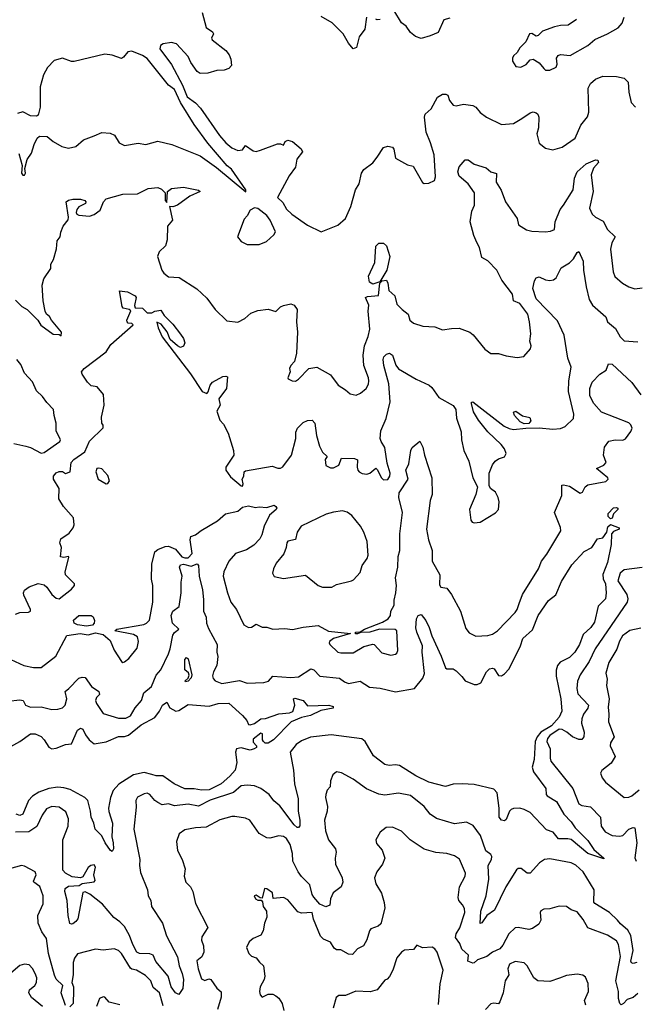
# Model space of a CAD drawing. Extents: x 1552294 to 1694791, y 811929 to 917222.
# Tile 208 of 256: x 1622573 to 1626639, y 866290 to 872788. Entities that reach past the tile are written whole.
import ezdxf

# ---------------------------------------------------------------- set-up
doc = ezdxf.new("R2010")
doc.units = 0

msp = doc.modelspace()

# ---------------------------------------------------------------- linework, layer by layer
at = {"layer": '0CON10XD'}
for points in [[(1623777.5, 872835), (1623805, 872736.2), (1623846.8, 872706.8), (1623854, 872695), (1623840, 872665), (1623844, 872655), (1623935.5, 872585.5), (1623957, 872557), (1623967, 872527), (1623972, 872485), (1623954.3, 872465.7), (1623924.5, 872455.5), (1623875, 872452.2), (1623815, 872434.4), (1623765, 872433.5), (1623744.4, 872445), (1623704.3, 872505), (1623685.7, 872545), (1623608.7, 872628.7), (1623575, 872637.7), (1623521.7, 872628.3), (1623502.5, 872617.5), (1623499.8, 872595), (1623575, 872493.1), (1623649, 872355), (1623678.7, 872278.7), (1623735, 872239.5), (1623766.7, 872205), (1623892.9, 872022.9), (1623935, 871974.2), (1623975, 871941.2), (1624015, 871923.8), (1624045, 871930), (1624065, 871956.7), (1624115, 871922.2), (1624135, 871918.8), (1624164.1, 871925.9), (1624275, 871968), (1624295, 871968.8), (1624315, 871960), (1624327.5, 871985), (1624345, 871992), (1624375, 871984.2), (1624432.5, 871935), (1624440, 871915), (1624403.3, 871866.7), (1624395.7, 871815), (1624352.4, 871757.6), (1624276.2, 871615), (1624310.7, 871580.7), (1624335, 871537.1), (1624370, 871505), (1624475, 871432.5), (1624565, 871388.8), (1624675, 871431.2), (1624726, 871475), (1624761.1, 871555), (1624791.9, 871665), (1624814.4, 871705), (1624830, 871775), (1624845, 871798.8), (1624906.2, 871843.8), (1624935, 871880), (1624976.4, 871943.6), (1625005, 871953.3), (1625035, 871946.7), (1625043.8, 871933.8), (1625055, 871873.8), (1625135, 871830), (1625171.7, 871821.7), (1625233.6, 871713.6), (1625245, 871707.5), (1625275, 871710), (1625312.5, 871727.5), (1625318.3, 871751.7), (1625310, 871895), (1625286.9, 871975), (1625257.8, 872045), (1625245.6, 872145), (1625251.4, 872165), (1625290.9, 872199.1), (1625333.2, 872276.8), (1625365, 872295.7), (1625387.3, 872297.3), (1625400.8, 872290.8), (1625410.9, 872255), (1625435, 872224.7), (1625455, 872219.8), (1625505, 872229.6), (1625565, 872220.7), (1625585, 872209.6), (1625615, 872175.5), (1625656.7, 872145), (1625755, 872096.7), (1625835, 872102.5), (1625890, 872135), (1625945, 872174.2), (1625965, 872179.2), (1625985, 872173.8), (1625996, 872165), (1626002, 872145), (1625998.9, 872075), (1625989.4, 872035), (1626005, 871972.5), (1626045, 871940), (1626095, 871928.8), (1626155, 871945.8), (1626242, 872005), (1626278.8, 872091.2), (1626324.2, 872145.8), (1626332.7, 872177.3), (1626328.6, 872335), (1626343.6, 872366.4), (1626376.2, 872395), (1626425, 872414.2), (1626515, 872412), (1626565, 872402), (1626592, 872375), (1626595, 872310), (1626612.1, 872242.1), (1626639.7, 872209.7)], [(1624864, 872805), (1624852, 872725), (1624814.4, 872675.6), (1624796.7, 872605), (1624775, 872596.7), (1624745, 872634), (1624710, 872695), (1624637.1, 872767.1), (1624565, 872810)], [(1625415, 872798.8), (1625375, 872786), (1625337.6, 872702.4), (1625285, 872682.2), (1625225, 872664.3), (1625186.8, 872676.8), (1625154.5, 872704.5), (1625125.8, 872745), (1625095, 872768), (1625045, 872850)], [(1626075, 872454.1), (1626116.5, 872475), (1626121.8, 872495), (1626119.2, 872535), (1626129.2, 872550.8), (1626145, 872558), (1626207.9, 872552.1), (1626325, 872618.6), (1626371.7, 872658.3), (1626455, 872694.4), (1626525.5, 872734.5), (1626551.2, 872765), (1626566, 872805)], [(1624955, 872790), (1624935, 872787.5), (1624925, 872792.5)], [(1626251.3, 872788.7), (1626195, 872750.8), (1626145, 872750), (1626105, 872740.6), (1626025, 872711.2), (1625997.3, 872682.7), (1625985, 872678.8), (1625955, 872697.5), (1625940, 872695), (1625915, 872642.5), (1625877, 872603), (1625859.2, 872570.8), (1625835, 872550), (1625827.5, 872535), (1625827.5, 872515), (1625849.3, 872479.3), (1625883.9, 872473.9), (1625918.8, 872491.2), (1625945, 872522.5), (1625965, 872527.5), (1626005, 872503.8), (1626035.7, 872465), (1626046.7, 872455), (1626075, 872454.1)], [(1622567.1, 871905), (1622589.2, 871825), (1622586.2, 871775), (1622595, 871761.2), (1622605, 871762), (1622610.8, 871775), (1622607.5, 871805), (1622623.8, 871866.2), (1622652.4, 871907.6), (1622668.6, 871965), (1622689.2, 872005), (1622705, 872019.4), (1622755, 872018), (1622794.5, 871984.5), (1622851.7, 871951.7), (1622895, 871940.6), (1622945, 871950), (1622995, 871995.7), (1623065, 872020.6), (1623115, 872043.3), (1623170, 872040), (1623200, 872025), (1623231.2, 871975), (1623265, 871956.9), (1623355, 871972.2), (1623405.8, 871964.2), (1623485.5, 871985.5), (1623577.5, 871965), (1623765, 871889.7), (1623872.1, 871812.1), (1624067.5, 871652.5), (1624066.7, 871665), (1623971.2, 871801.2), (1623944.5, 871824.5), (1623815, 871972.5), (1623725.3, 872095.3), (1623635, 872241.1), (1623596.8, 872326.8), (1623555.7, 872355), (1623415, 872531.2), (1623385, 872551.5), (1623315, 872580.8), (1623286.7, 872575), (1623259.7, 872540.3), (1623245, 872532.9), (1623185, 872554.4), (1623135, 872559.6), (1622932.4, 872512.4), (1622915, 872512.8), (1622855, 872533.3), (1622801.7, 872518.3), (1622757.8, 872472.2), (1622731.4, 872425), (1622708.9, 872345), (1622709.7, 872210.3), (1622695, 872157.5), (1622685, 872151.2), (1622645.8, 872154.2), (1622595, 872180.8), (1622558.3, 872168.3)], [(1622895, 871597.1), (1622925, 871604.4), (1622975, 871603.8), (1623002.5, 871595), (1623010, 871585), (1623007.5, 871575), (1622965, 871553.8), (1622950, 871535), (1622946, 871515), (1622951.2, 871505), (1622965, 871498.6), (1623035, 871491.9), (1623065, 871501.4), (1623105, 871530), (1623126.7, 871585), (1623144.1, 871605.9), (1623255, 871636), (1623352.1, 871637.9), (1623420.8, 871675), (1623485, 871681.6), (1623509.9, 871669.9), (1623533.3, 871645), (1623534.3, 871595), (1623545, 871582.5), (1623550, 871655), (1623575, 871674), (1623655, 871682), (1623753.6, 871663.6), (1623766.1, 871653.9), (1623697.5, 871622.5), (1623615, 871563.6), (1623585, 871551.9), (1623562.5, 871555), (1623582, 871465), (1623550, 871425), (1623546.5, 871335), (1623536, 871295), (1623495, 871256.2), (1623484.4, 871225), (1623513.1, 871135), (1623525.5, 871115.5), (1623555, 871091.4), (1623626.1, 871086.1), (1623742.4, 871012.4), (1623809.1, 870949.1), (1623865, 870876.2), (1623940.7, 870800.7), (1624015, 870792.5), (1624059.4, 870815), (1624098.9, 870851.1), (1624145, 870869.1), (1624215, 870877.6), (1624265, 870862.9), (1624295, 870892.7), (1624315, 870902.5), (1624365, 870913.1), (1624386.2, 870905), (1624406.2, 870875), (1624400.4, 870795), (1624406.9, 870725), (1624402.1, 870587.9), (1624388.3, 870531.7), (1624365, 870505.7), (1624356.2, 870486.2), (1624360, 870465), (1624343.3, 870425), (1624347, 870417), (1624373.6, 870403.6), (1624395, 870403.3), (1624415, 870416.7), (1624483.3, 870485), (1624535, 870495.8), (1624626.2, 870445), (1624676.2, 870375), (1624725, 870346.2), (1624755, 870318.8), (1624795, 870310), (1624825, 870322.5), (1624862, 870355), (1624877.5, 870382.5), (1624880, 870405), (1624877.8, 870425), (1624845.6, 870505), (1624842, 870575), (1624850.3, 870635), (1624875, 870698), (1624884.7, 870745), (1624875.4, 870865), (1624878.5, 870905), (1624857.5, 870955), (1624869.3, 870960.7), (1624943.3, 870966.7), (1624951.2, 871048.8), (1624966.2, 871063.8), (1624995, 871070), (1625005, 871050), (1625010.7, 871000.7), (1625050, 870965), (1625065, 870911.2), (1625100, 870875), (1625139.2, 870845), (1625150.5, 870805), (1625175, 870784.5), (1625235.6, 870765.6), (1625315, 870761.2), (1625365, 870741.2), (1625425, 870750.8), (1625475, 870751.4), (1625546.7, 870725), (1625569.1, 870709.1), (1625645, 870613.8), (1625685, 870584), (1625735, 870585.7), (1625785, 870568.6), (1625858.3, 870558.3), (1625903.3, 870565), (1625946.2, 870615), (1625950, 870635), (1625943, 870667), (1625947.8, 870715), (1625940.6, 870795), (1625930, 870845), (1625875.6, 870915), (1625833.5, 870933.5), (1625826.8, 870976.8), (1625758.3, 871068.3), (1625724.5, 871135), (1625665, 871196.5), (1625625, 871218.8), (1625609.5, 871285), (1625592.5, 871317.5), (1625573.3, 871363.3), (1625547.9, 871455), (1625558.8, 871525), (1625577.5, 871565), (1625575.9, 871645), (1625535.3, 871705.3), (1625475, 871754.4), (1625466.6, 871783.4), (1625475, 871815.8), (1625515, 871863.8), (1625535, 871862), (1625574.6, 871834.6), (1625655, 871809.2), (1625685, 871784.4), (1625722.7, 871772.7), (1625720.6, 871715), (1625754, 871664), (1625781.1, 871585), (1625858.1, 871475), (1625866.9, 871435), (1625920.5, 871400.5), (1625955, 871391.3), (1626045, 871387.1), (1626078.2, 871391.8), (1626105, 871404.3), (1626108.6, 871455), (1626143.1, 871535), (1626163.8, 871565), (1626228.7, 871665), (1626238.2, 871741.8), (1626255, 871784.4), (1626315, 871836.5), (1626375, 871862.5), (1626391.2, 871861.2), (1626396, 871845), (1626362.5, 871807.5), (1626348.1, 871765), (1626360.4, 871655), (1626336.9, 871545), (1626355, 871504.3), (1626376, 871485), (1626427.5, 871457.5), (1626455, 871404), (1626506, 871355), (1626484.3, 871315), (1626474.2, 871274.2), (1626492.5, 871125), (1626502.9, 871092.9), (1626555, 871050), (1626595, 871026), (1626635, 871012), (1626685, 871019.2)], [(1622545, 870937.5), (1622586.7, 870895), (1622623.3, 870875), (1622693.3, 870805), (1622712.5, 870772.5), (1622795, 870713.3), (1622835, 870710), (1622848.3, 870701.7), (1622850, 870725), (1622782.5, 870805), (1622769.3, 870829.3), (1622750, 870845), (1622742, 870865), (1622728.3, 870931.7), (1622721.9, 871035), (1622732.1, 871077.9), (1622778, 871145), (1622778.6, 871175), (1622795.7, 871205), (1622816.9, 871275), (1622821.3, 871328.7), (1622840, 871355), (1622844.3, 871385.7), (1622861.2, 871425), (1622893.9, 871466.1), (1622895.8, 871485), (1622880, 871585), (1622895, 871597.1)], [(1624075, 871303.8), (1624155, 871304.4), (1624203.8, 871325), (1624252.7, 871367.3), (1624261.7, 871388.3), (1624228.2, 871465), (1624205.8, 871495.8), (1624145, 871541.2), (1624125, 871546.7), (1624095, 871530), (1624075, 871492.5), (1624055, 871472.5), (1624012.5, 871355), (1624035, 871323.3), (1624075, 871303.8)], [(1624905, 871043.3), (1624883.3, 871055), (1624876.9, 871095), (1624918.5, 871185), (1624926, 871294), (1624945, 871313.3), (1624975, 871314), (1624996.2, 871296.2), (1625017.5, 871225), (1624998.9, 871135), (1624951.7, 871058.3), (1624905, 871043.3)], [(1622545, 868863.8), (1622574.2, 868875.8), (1622632.1, 868877.9), (1622645.5, 868884.5), (1622644.4, 868895), (1622600.7, 868990.7), (1622597.9, 869005), (1622605, 869023.6), (1622635, 869046.2), (1622695, 869066.4), (1622735, 869058.9), (1622752, 869042), (1622785, 868994.4), (1622815, 868970.5), (1622835, 868965.5), (1622915, 869029.6), (1622936.1, 869055), (1622935, 869065.7), (1622875.7, 869125), (1622873.3, 869145), (1622898, 869238), (1622895, 869246.2), (1622865, 869238.8), (1622843.6, 869243.6), (1622850, 869305), (1622837.5, 869335), (1622845, 869362.5), (1622900, 869400), (1622927.5, 869435), (1622934, 869455), (1622929.7, 869499.7), (1622863.3, 869575), (1622832, 869625), (1622833.1, 869695), (1622795.8, 869755), (1622795.8, 869775), (1622815, 869797.8), (1622835, 869806.5), (1622857.1, 869807.1), (1622875, 869792.5), (1622905.9, 869804.1), (1622912.5, 869865), (1622930, 869885), (1623003, 869937), (1623033.7, 870006.3), (1623125.5, 870095), (1623125, 870112.5), (1623115.8, 870125.8), (1623114.3, 870165.7), (1623131.9, 870245), (1623127.8, 870315), (1623085.8, 870365.8), (1623045, 870372.4), (1623020.2, 870395), (1622985, 870448), (1622981.7, 870465), (1622998.6, 870485), (1623145, 870596), (1623174.6, 870645.4), (1623322.5, 870775), (1623315, 870782.5), (1623290, 870785), (1623282.5, 870795), (1623280, 870805), (1623306.4, 870866.4), (1623295.9, 870875.9), (1623257.5, 870885), (1623250, 870895), (1623231.7, 870998.3), (1623285, 870992.5), (1623335.9, 870965.9), (1623343.3, 870955), (1623331.7, 870901.7), (1623336.4, 870886.4), (1623385, 870883.3), (1623415, 870852.5), (1623445, 870853.8), (1623465.9, 870864.1), (1623505, 870870), (1623528.5, 870835), (1623585, 870778.1), (1623635, 870712), (1623655.8, 870685), (1623664.5, 870655.5), (1623655, 870634.4), (1623635, 870625.5), (1623614.8, 870634.8), (1623566.5, 870676.5), (1623547.6, 870727.6), (1623508.2, 870778.2), (1623478.3, 870791.7), (1623486.9, 870755), (1623515, 870695.3), (1623700.3, 870450.3), (1623778, 870335), (1623808.5, 870321.5), (1623818.4, 870331.6), (1623830.9, 870375), (1623846.7, 870395), (1623915, 870434.2), (1623935.8, 870435.8), (1623945, 870430), (1623939.5, 870355), (1623888, 870285), (1623897.5, 870245), (1623875.7, 870204.3), (1623895, 870145.7), (1623918.8, 870118.8), (1623949.7, 870059.7), (1623986.1, 869945), (1623986.6, 869913.4), (1623934.7, 869835), (1623934.7, 869815), (1623965, 869771.5), (1624035, 869712.5), (1624045, 869710), (1624050, 869725), (1624043.3, 869755), (1624053.3, 869775), (1624056.7, 869805), (1624065, 869810), (1624241.7, 869841.7), (1624277.5, 869827.5), (1624295, 869828.1), (1624312.2, 869837.8), (1624368.9, 869915), (1624396.4, 870025), (1624397.8, 870065), (1624408, 870092), (1624445, 870129.4), (1624475, 870142), (1624505, 870144.2), (1624521.9, 870125), (1624533.4, 870043.4), (1624554, 869974), (1624573.5, 869933.5), (1624603.8, 869905), (1624590.8, 869885), (1624596.2, 869845), (1624625, 869830), (1624645, 869831.4), (1624681.5, 869848.5), (1624697.5, 869895), (1624785, 869892.5), (1624803.8, 869883.8), (1624802, 869835), (1624807.5, 869815), (1624815, 869804), (1624835, 869794), (1624865, 869789.2), (1624885, 869794.2), (1624925, 869827.5), (1624935, 869820), (1624962.1, 869765), (1624975, 869751.3), (1625005, 869754.3), (1625017.7, 869775), (1625019.4, 869795), (1625000.4, 869860.4), (1624985, 869964.2), (1624959.5, 870005), (1624954.5, 870025), (1624958.9, 870075), (1624994.5, 870155), (1625019.6, 870265), (1625011.7, 870385), (1624977.7, 870505), (1624973.5, 870545), (1624977.4, 870562.6), (1624995, 870581.2), (1625015, 870586.2), (1625035, 870573.8), (1625057.1, 870507.1), (1625075, 870484.3), (1625191.2, 870415), (1625278, 870375), (1625295, 870360), (1625341.2, 870295), (1625435, 870241.2), (1625454.4, 870214.4), (1625457.6, 870157.6), (1625489.1, 870069.1), (1625491.4, 870015), (1625506, 869945), (1625540, 869875), (1625566.2, 869765), (1625596.7, 869705), (1625586.2, 869655), (1625544, 869555), (1625552.5, 869485), (1625561.2, 869471.2), (1625575, 869466.7), (1625615, 869471.1), (1625715, 869533.5), (1625735.5, 869555), (1625740.8, 869605), (1625733.8, 869635), (1625715, 869670), (1625682.5, 869695), (1625673.6, 869713.6), (1625674, 869795), (1625695, 869850), (1625713.3, 869875), (1625735, 869890), (1625775, 869903.8), (1625785.6, 869925), (1625774.5, 869955), (1625753.6, 869985), (1625665, 870067.3), (1625603.3, 870145), (1625570.7, 870199.3), (1625556.2, 870255), (1625557, 870263), (1625565, 870265.7), (1625773.3, 870105), (1625805, 870089.5), (1625835, 870083.3), (1625915, 870092.9), (1626005, 870094.1), (1626095, 870085.5), (1626145, 870090), (1626175.8, 870104.2), (1626231.4, 870155), (1626233.1, 870185), (1626197.3, 870335), (1626198.9, 870405), (1626214.4, 870495), (1626193.8, 870553.8), (1626168.9, 870705), (1626125, 870799.5), (1625985, 870945.6), (1625962, 871015), (1625972.6, 871065), (1625984.8, 871085.2), (1626005, 871090.4), (1626045, 871072.2), (1626075, 871067.8), (1626098.3, 871071.7), (1626115.7, 871085), (1626148.8, 871151.2), (1626205, 871182.9), (1626230, 871210), (1626255, 871252.5), (1626265, 871257.5), (1626295, 871193.3), (1626296.9, 871135), (1626313.3, 871025), (1626335, 870940.8), (1626355.7, 870905), (1626445, 870826), (1626455, 870793.3), (1626509.1, 870749.1), (1626539.4, 870695), (1626565, 870668), (1626655, 870662.5)], [(1622715, 869927.8), (1622735, 869932.5), (1622838.6, 870005), (1622843.3, 870015), (1622814.2, 870075), (1622813.8, 870125), (1622800, 870175), (1622796.5, 870215), (1622751.9, 870261.9), (1622725, 870300.8), (1622685, 870338.8), (1622658, 870398), (1622604.4, 870455), (1622582, 870512), (1622555.4, 870545.4)], [(1622515, 868565.8), (1622600, 868525), (1622665, 868513.8), (1622715, 868513.8), (1622812.4, 868587.6), (1622885, 868724.6), (1622972.8, 868737.2), (1623025, 868729.4), (1623075, 868740.6), (1623125, 868730), (1623170.6, 868690.6), (1623196.5, 868626.5), (1623245, 868553.3), (1623255, 868546.7), (1623265, 868550), (1623295, 868571.2), (1623349.3, 868640.7), (1623358.5, 868685), (1623352.1, 868715), (1623325, 868730.9), (1623202.5, 868755), (1623214.7, 868765.3), (1623392.6, 868797.4), (1623410.6, 868805), (1623430.6, 868825), (1623452.9, 868945), (1623453.4, 869055), (1623444.5, 869095), (1623446.2, 869195), (1623466.1, 869275), (1623485, 869290.5), (1623535, 869312.2), (1623555, 869313.5), (1623602.8, 869292.8), (1623645, 869244.1), (1623665, 869236.2), (1623685, 869237.3), (1623711.8, 869265), (1623699.2, 869355), (1623703.6, 869376.4), (1623735, 869387.5), (1623772.5, 869417.5), (1623880.2, 869479.8), (1623932.6, 869527.4), (1624015, 869544.8), (1624045, 869570), (1624085, 869580.2), (1624131.5, 869568.5), (1624155, 869573.1), (1624205, 869568.5), (1624255, 869583.8), (1624265.7, 869575.7), (1624271.2, 869565), (1624267.5, 869555), (1624222.7, 869517.3), (1624187.9, 869445), (1624172.5, 869387.5), (1624158.2, 869361.8), (1624119.9, 869320.1), (1624070.5, 869289.5), (1623998, 869265), (1623954.7, 869215.3), (1623920.6, 869145), (1623916.9, 869115), (1623946.4, 869005), (1623967.8, 868945), (1624004.4, 868895), (1624054.4, 868795), (1624085, 868776.5), (1624105, 868778.2), (1624135, 868798), (1624175, 868778.1), (1624205, 868778.1), (1624245.3, 868765.3), (1624325, 868769.1), (1624375, 868763.1), (1624445, 868778.9), (1624545, 868789.5), (1624613.4, 868753.4), (1624757, 868737), (1624645, 868704), (1624620, 868685), (1624616.7, 868675), (1624622.5, 868665), (1624674.2, 868615), (1624695, 868609.1), (1624775, 868609.4), (1624845, 868651.2), (1624905, 868667.5), (1624915, 868663.8), (1624965, 868610), (1625025, 868593.3), (1625055, 868600), (1625065, 868607.5), (1625070, 868625), (1625063.3, 868755), (1625053.6, 868763.6), (1624950, 868765), (1624885, 868745.7), (1624826.2, 868743.8), (1624805, 868734), (1624790, 868735), (1624790, 868745), (1624821.7, 868748.3), (1624850, 868765), (1624968.3, 868811.7), (1625006.5, 868833.5), (1625023.2, 868855), (1625023.5, 868885), (1625046.7, 868923.3), (1625046.4, 868956.4), (1625056.7, 869005), (1625062.1, 869055), (1625056, 869105), (1625070.9, 869175), (1625072.7, 869245), (1625083.8, 869285), (1625084, 869395), (1625102.2, 869535), (1625076.2, 869635), (1625080, 869665), (1625138.8, 869755), (1625124.2, 869815), (1625142.7, 869857.3), (1625155.6, 869945), (1625164.2, 869965), (1625215, 870007.5), (1625235, 869967.5), (1625246.4, 869915), (1625294.6, 869765), (1625297.1, 869655), (1625284.6, 869615), (1625258.8, 869425), (1625272.1, 869355), (1625298.1, 869285), (1625297.5, 869215), (1625348.6, 869125), (1625345, 869057.5), (1625355, 869043.3), (1625395, 869035.8), (1625425.8, 868995), (1625484.4, 868884.4), (1625519.1, 868769.1), (1625542.3, 868742.3), (1625585, 868719.1), (1625665, 868723.3), (1625695, 868733.1), (1625729.2, 868755), (1625844.7, 868875.3), (1625858.9, 868895), (1625871.2, 868935), (1625894.5, 868995), (1625998.6, 869165), (1626019.4, 869215), (1626055, 869261.4), (1626146.9, 869415), (1626145, 869437.5), (1626104.2, 869535), (1626152.6, 869647.4), (1626152.9, 869715), (1626165, 869718.9), (1626205, 869709.1), (1626275.7, 869664.3), (1626289.7, 869670.3), (1626308.6, 869705), (1626325, 869718.6), (1626445, 869740), (1626460, 869755), (1626456.7, 869765), (1626382.5, 869825), (1626431.6, 869848.4), (1626446.7, 869865), (1626427.8, 869915), (1626435, 869966.7), (1626465, 870005.8), (1626505, 870015.3), (1626556.9, 870013.1), (1626575, 870021.4), (1626610.3, 870069.7), (1626617.3, 870092.7), (1626608.2, 870115), (1626595, 870126.9), (1626415, 870198.5), (1626364.5, 870255), (1626338.6, 870305), (1626338.6, 870355), (1626354.5, 870395.5), (1626405, 870448.8), (1626445.7, 870474.3), (1626462.6, 870517.4), (1626485, 870515.5), (1626615, 870393.3), (1626675, 870312.2)], [(1625905, 870121.2), (1625877.5, 870135), (1625840, 870175), (1625835, 870197.5), (1625850, 870205), (1625893, 870173), (1625943, 870163), (1625949.3, 870140.7), (1625935, 870123.3), (1625905, 870121.2)], [(1622535, 869991.6), (1622615, 869972.6), (1622645, 869964.2), (1622715, 869927.8)], [(1623145, 869724), (1623155, 869726.2), (1623165.4, 869744.6), (1623155, 869780), (1623115, 869823.6), (1623095, 869828.9), (1623083.3, 869825), (1623076, 869805), (1623091.2, 869755), (1623145, 869724)], [(1626475, 869494.4), (1626458.5, 869508.5), (1626460.6, 869529.4), (1626494.3, 869565.7), (1626515, 869569.3), (1626523.1, 869565), (1626524.4, 869555), (1626494.1, 869525.9), (1626485, 869499.2), (1626475, 869494.4)], [(1624572.3, 869042.3), (1624635, 869044), (1624665, 869061.2), (1624765, 869084.2), (1624777.8, 869092.2), (1624821.2, 869138.8), (1624834.2, 869185), (1624868.2, 869231.8), (1624874.2, 869255), (1624867.1, 869345), (1624847.1, 869405), (1624825, 869446.2), (1624766, 869516), (1624735, 869537.8), (1624705, 869545.6), (1624645, 869538.9), (1624596.7, 869525), (1624431.4, 869445), (1624406, 869405), (1624395, 869358), (1624345, 869345.7), (1624336.7, 869335), (1624333.8, 869305), (1624316.8, 869263.2), (1624267.7, 869202.3), (1624248.8, 869165), (1624242, 869135), (1624255, 869113.3), (1624315, 869101.2), (1624461.7, 869121.7), (1624545, 869053.3), (1624572.3, 869042.3)], [(1623645.5, 869115.5), (1623627.8, 869175), (1623635, 869191.1), (1623655, 869194.5), (1623705, 869180.6), (1623745, 869196.8), (1623753.4, 869185), (1623758.5, 869115), (1623781.6, 869025), (1623788, 868962), (1623786.2, 868885), (1623804.1, 868844.1), (1623808.1, 868805), (1623819.7, 868769.7), (1623877.5, 868665), (1623874.4, 868615), (1623882.1, 868585), (1623876.2, 868525), (1623853.8, 868485), (1623846.8, 868456.8), (1623850.5, 868440.5), (1623864, 868425), (1623907.3, 868407.3), (1624025, 868427.3), (1624075, 868408.5), (1624185.7, 868414.3), (1624216.6, 868423.4), (1624245, 868455.8), (1624365, 868445.9), (1624415, 868451.8), (1624495.9, 868504.1), (1624515, 868497.1), (1624555.3, 868455.3), (1624685, 868442.9), (1624717.9, 868417.9), (1624745, 868407.1), (1624822.1, 868422.1), (1624883.8, 868383.8), (1624955, 868376.9), (1625055, 868352.8), (1625181.2, 868375), (1625235, 868441.9), (1625246.2, 868473.8), (1625230.9, 868615), (1625233.1, 868655), (1625195.4, 868745), (1625190, 868775), (1625193, 868835), (1625205, 868855.8), (1625225, 868863.1), (1625255, 868823.8), (1625277.4, 868777.4), (1625295, 868722.5), (1625357.3, 868587.3), (1625385, 868510), (1625395, 868503.5), (1625435, 868503.3), (1625455, 868490), (1625494.3, 868454.3), (1625515.2, 868425.2), (1625575, 868399.6), (1625595, 868400), (1625617.6, 868412.4), (1625655.9, 868484.1), (1625676.1, 868503.9), (1625695, 868508.8), (1625707.5, 868505), (1625735, 868459.4), (1625755, 868458.1), (1625775, 868471.4), (1625805, 868504.4), (1625881.2, 868655), (1625895.4, 868705), (1625959.4, 868760.6), (1625996.9, 868855), (1626066, 868955), (1626115, 868993.3), (1626150.6, 869079.4), (1626220.2, 869189.8), (1626301.7, 869278.3), (1626351.2, 869305), (1626388.3, 869361.7), (1626425, 869368), (1626450.4, 869405), (1626458.3, 869441.7), (1626475, 869456.9), (1626533.1, 869435), (1626531.9, 869425), (1626495, 869410.3), (1626480.8, 869395), (1626478.4, 869325), (1626454.2, 869205), (1626423.6, 869126.4), (1626426.9, 869096.9), (1626442.7, 869065), (1626446.9, 869005), (1626442.7, 868965), (1626392.5, 868917.5), (1626368.7, 868811.3), (1626345, 868776.4), (1626295, 868730.5), (1626270.8, 868665), (1626240.5, 868615), (1626205, 868578.4), (1626142.4, 868547.6), (1626125.4, 868525), (1626117.2, 868495), (1626117.2, 868455), (1626146.7, 868305), (1626152.7, 868225), (1626136.7, 868185), (1626085, 868126.8), (1626015.4, 868085.4), (1625990.4, 868055), (1625977.2, 868025), (1625971.2, 867905), (1625958.2, 867855), (1625966.7, 867825), (1626048.8, 867715), (1626051.2, 867675), (1626057.8, 867665), (1626118.1, 867628.1), (1626165.9, 867545.9), (1626215.7, 867495), (1626241.5, 867455), (1626325, 867370.5), (1626365, 867312.5), (1626431.2, 867255), (1626430, 867250), (1626325, 867284.7), (1626215, 867376.7), (1626192.6, 867382.6), (1626132.5, 867382.5), (1626095.3, 867425.3), (1626052, 867442), (1625944.4, 867555), (1625905, 867576.7), (1625875.5, 867584.5), (1625835, 867582.9), (1625819.4, 867575), (1625807.8, 867565), (1625785, 867510), (1625775, 867501.2), (1625755, 867506.2), (1625740.6, 867525), (1625740, 867585), (1625726.2, 867685), (1625705, 867709.5), (1625575, 867740), (1625495, 867745.4), (1625435, 867743.6), (1625385, 867727.3), (1625275, 867757.1), (1625188.7, 867798.7), (1625081.2, 867865), (1625055, 867871.1), (1625014.4, 867865.6), (1624985, 867873.3), (1624909.9, 867929.9), (1624855.3, 868025.3), (1624832.4, 868042.4), (1624631.4, 868068.6), (1624493, 868053), (1624435, 868028.2), (1624398.1, 868005), (1624359.5, 867955), (1624382.5, 867835), (1624389.2, 867745), (1624411.6, 867645), (1624412.7, 867565), (1624424.4, 867505), (1624422.7, 867467.3), (1624415, 867456.2), (1624405, 867457.5), (1624385, 867474.4), (1624290.3, 867600.3), (1624252.3, 867632.3), (1624221.5, 867675), (1624165, 867713.6), (1624125, 867730.9), (1624075, 867735.5), (1624035, 867731.5), (1623985, 867688.9), (1623831.7, 867638.3), (1623755, 867598.2), (1623685, 867611.6), (1623595, 867600), (1623555, 867614), (1623515, 867607.5), (1623485, 867621.4), (1623465, 867634.3), (1623431.9, 867675), (1623415, 867682.5), (1623395, 867680), (1623352.4, 867657.6), (1623339.4, 867635), (1623342.1, 867592.1), (1623327.3, 867445), (1623367.5, 867245), (1623364.7, 867205), (1623370.1, 867160.1), (1623417.1, 867045), (1623422.2, 867005), (1623438.6, 866975), (1623443.1, 866935), (1623516.9, 866825), (1623542.1, 866742.1), (1623615, 866604), (1623627.3, 866545), (1623645.7, 866494.3), (1623655.2, 866454.8), (1623651.1, 866395), (1623625, 866355.5), (1623602.9, 866365), (1623574.6, 866405), (1623553.5, 866475), (1623472.6, 866572.6), (1623455.1, 866615.1), (1623433.3, 866623.3), (1623365, 866625.3), (1623347.4, 866635), (1623320.7, 866685), (1623298.5, 866745), (1623265, 866803.3), (1623235, 866834), (1623195, 866862), (1623120.8, 866950.8), (1623036.2, 867016.2), (1623005, 867032.5), (1622991.1, 867028.9), (1622957.9, 866855), (1622945, 866835.8), (1622925, 866822), (1622915, 866818), (1622905, 866823.3), (1622892.9, 866875), (1622886, 866975), (1622871, 867035), (1622874.8, 867055), (1622895, 867070.7), (1622965.9, 867074.1), (1622985, 867087.5), (1623065, 867097.5), (1623072.5, 867107.5), (1623062.5, 867145), (1623073.8, 867195), (1623065, 867210), (1623042.5, 867205), (1623025, 867192.5), (1622989.7, 867130.3), (1622975, 867123.8), (1622920.7, 867130.7), (1622876.4, 867155), (1622858.5, 867175), (1622859.1, 867375), (1622894.1, 867465), (1622896.5, 867513.5), (1622879.2, 867559.2), (1622835, 867591.3), (1622785, 867595.3), (1622750.6, 867579.4), (1622721.5, 867538.5), (1622685.9, 867464.1), (1622632.8, 867427.2), (1622545, 867425.9)], [(1626685, 869173.8), (1626565, 869158), (1626538.8, 869135), (1626524, 869085), (1626582.9, 868995), (1626590, 868965), (1626586.1, 868943.9), (1626374.6, 868635), (1626335, 868552.9), (1626275.5, 868465), (1626256.9, 868423.1), (1626252.7, 868375), (1626259.7, 868339.7), (1626330.5, 868265), (1626325.5, 868245), (1626296, 868205), (1626285.9, 868174.1), (1626283.9, 868145), (1626300, 868085), (1626298.2, 868055), (1626285, 868036.7), (1626265, 868038), (1626224.5, 868054.5), (1626185.9, 868085), (1626155, 868104.1), (1626135, 868105.3), (1626075, 868062.9), (1626059.2, 868045), (1626054.2, 868025), (1626075.8, 867975), (1626076, 867915), (1626082, 867895), (1626225.4, 867715), (1626265, 867613.5), (1626285, 867601.1), (1626342.4, 867592.4), (1626410, 867525), (1626414.1, 867465), (1626438.8, 867428.8), (1626485, 867403.9), (1626535, 867398.6), (1626557.1, 867405), (1626596.9, 867445), (1626625, 867457.8), (1626635.5, 867455.5), (1626649.2, 867355), (1626636.3, 867256.3), (1626644.2, 867234.2)], [(1622417.3, 868282.7), (1622575, 868300), (1622596, 868295), (1622612, 868265), (1622645, 868251.2), (1622715, 868252.7), (1622785, 868234.5), (1622825, 868237.1), (1622855, 868246.2), (1622873.2, 868265), (1622884.5, 868305), (1622874.2, 868355), (1622897.1, 868375), (1622965, 868442), (1622985, 868448.8), (1623005, 868446.7), (1623048.1, 868388.1), (1623097.1, 868355), (1623100.8, 868335), (1623081.4, 868315), (1623074.3, 868295), (1623080.8, 868275), (1623125, 868210), (1623225, 868178.2), (1623275, 868178.8), (1623305, 868194.5), (1623335, 868246.5), (1623377.5, 868295), (1623393.1, 868345), (1623443, 868387), (1623475, 868462.5), (1623505, 868498), (1623555, 868602.5), (1623566.8, 868635), (1623584, 868726), (1623596.3, 868743.7), (1623624.2, 868765), (1623582.8, 868805), (1623574.8, 868855.2), (1623583.9, 868885), (1623625.7, 868915.7), (1623640.3, 869005), (1623639.2, 869075), (1623645.5, 869115.5)], [(1623015, 868785.5), (1622955, 868793.6), (1622933.8, 868805), (1622928, 868825), (1622965, 868855.8), (1623045, 868856), (1623057.6, 868847.6), (1623067, 868823), (1623065.8, 868805), (1623055, 868792.9), (1623015, 868785.5)], [(1626675, 868772.4), (1626602.3, 868757.7), (1626555, 868721.8), (1626533.9, 868686.1), (1626515.8, 868634.2), (1626463.8, 868545), (1626444.5, 868475), (1626452.5, 868435), (1626448.8, 868395), (1626466.5, 868305), (1626459.4, 868250.6), (1626464.5, 868205), (1626461.5, 868155), (1626499.5, 868055), (1626475.8, 868015), (1626472.5, 867995), (1626505.8, 867925), (1626478.7, 867881.3), (1626417.7, 867832.3), (1626410, 867815), (1626420, 867785), (1626441.2, 867755), (1626565, 867654.4), (1626595, 867656.5), (1626615, 867665.5), (1626665.2, 867704.8)], [(1623668.3, 868418.3), (1623667.1, 868425), (1623686.6, 868443.4), (1623692.8, 868462.8), (1623688.3, 868478.3), (1623665, 868496.7), (1623663.9, 868566.1), (1623675, 868578), (1623685, 868570), (1623709.5, 868465), (1623706.7, 868445), (1623685, 868422.3), (1623668.3, 868418.3)], [(1622475, 867970), (1622574.5, 868025.5), (1622645.7, 868074.3), (1622675, 868075.6), (1622715, 868056.9), (1622735, 868035.7), (1622765, 867986.5), (1622786.5, 867976.5), (1622815, 867981), (1622875, 868003.6), (1622915, 868008.2), (1622955, 868099.4), (1622975, 868112.5), (1622990, 868105), (1623008, 868068), (1623033.2, 868035), (1623065, 868009.1), (1623145, 868021.2), (1623227, 868057), (1623265, 868057.3), (1623293, 868067), (1623376.1, 868135), (1623465, 868183.3), (1623495.8, 868224.2), (1623516.2, 868265), (1623545, 868284.5), (1623565, 868247.1), (1623605, 868224.5), (1623625, 868230), (1623685, 868268.6), (1623825, 868258.4), (1623885, 868274.8), (1623955, 868276.8), (1624044.2, 868195), (1624072.3, 868162.3), (1624085, 868136.7), (1624094.5, 868134.5), (1624125, 868143.6), (1624165.6, 868174.4), (1624196.9, 868176.9), (1624285, 868207.1), (1624355, 868214.2), (1624376.9, 868223.1), (1624391.2, 868265), (1624382.5, 868305), (1624390.7, 868309.3), (1624445.7, 868295.7), (1624475, 868260), (1624615, 868265.2), (1624642.9, 868255), (1624644, 868245), (1624561.5, 868228.5), (1624493.3, 868196.7), (1624435, 868182), (1624365.5, 868154.5), (1624248.6, 868035), (1624215, 868014.2), (1624195, 868013.8), (1624183.6, 868023.6), (1624177.5, 868035), (1624176.2, 868075), (1624165, 868080), (1624115, 868040), (1624115, 868020), (1624137.5, 867995), (1624136.7, 867985), (1624122.5, 867975), (1624095, 867966.2), (1624035, 867983.5), (1624005, 867976.7), (1623997.5, 867955), (1624007.8, 867885), (1623995.9, 867835), (1623961.9, 867795), (1623903.8, 867745), (1623825, 867705.5), (1623775, 867702.7), (1623725, 867711.8), (1623665, 867711), (1623593.8, 867745), (1623518.8, 867798.8), (1623475, 867798.6), (1623445, 867806.5), (1623395, 867819.8), (1623325, 867805.2), (1623227.8, 867742.2), (1623189.8, 867700.2), (1623173.1, 867655), (1623159.6, 867585), (1623161.8, 867561.8), (1623187.1, 867485), (1623181.4, 867395), (1623191.4, 867355), (1623193.1, 867315), (1623185, 867298), (1623172.3, 867305), (1623137.3, 867355), (1623115, 867402.9), (1623072, 867445), (1623062.5, 867485), (1623044.4, 867524.4), (1623041.9, 867565), (1623024.4, 867634.4), (1623004.4, 867654.4), (1622907.6, 867707.6), (1622865, 867719.7), (1622825, 867722.2), (1622765, 867713.6), (1622699, 867691), (1622657.4, 867662.6), (1622630.8, 867635), (1622595.2, 867544.8), (1622575, 867536.7), (1622550, 867545)], [(1626649.6, 866565), (1626625, 866559), (1626613.1, 866563.1), (1626609.5, 866575), (1626624.8, 866644.8), (1626610.2, 866745), (1626589.7, 866779.7), (1626540.3, 866820.3), (1626520.4, 866845), (1626468.5, 866895), (1626372.2, 866955), (1626365.6, 866965), (1626367.3, 867045), (1626295, 867163.8), (1626245, 867207.9), (1626215, 867224.7), (1626075, 867249.6), (1626040, 867245), (1626005.5, 867224.5), (1625945, 867154.4), (1625923.8, 867155), (1625885, 867186.2), (1625865, 867186.2), (1625855, 867178), (1625784.2, 867065), (1625708.3, 866911.7), (1625658.6, 866875), (1625625, 866826.7), (1625615, 866822.5), (1625618, 866905), (1625654.7, 867005), (1625671.1, 867115), (1625668.2, 867205), (1625689.8, 867245), (1625691.2, 867265), (1625685, 867279.4), (1625652.3, 867302.3), (1625615.4, 867405), (1625569.1, 867469.1), (1625525, 867491.9), (1625445, 867481.8), (1625325, 867517.3), (1625284.1, 867544.1), (1625244.4, 867595), (1625155, 867667.9), (1625075, 867683.5), (1624985, 867670), (1624945, 867676.9), (1624863, 867713), (1624776.2, 867775), (1624698, 867818), (1624665.8, 867824.2), (1624642, 867805), (1624626.9, 867765), (1624624.4, 867725.6), (1624605, 867703.3), (1624594.3, 867675), (1624592.9, 867655), (1624606.4, 867595), (1624604.5, 867565), (1624585.6, 867505), (1624592.2, 867435), (1624612.9, 867375), (1624659.2, 867315), (1624664.2, 867295), (1624656.2, 867253.8), (1624659.1, 867215), (1624702.5, 867125), (1624708, 867095), (1624696.2, 867065), (1624644.6, 867025.4), (1624625.6, 866985), (1624620.6, 866945), (1624596, 866934), (1624555, 866951.1), (1624515, 866996.1), (1624503.9, 867015), (1624488.8, 867078.8), (1624435, 867133.5), (1624412.8, 867165), (1624377.8, 867235), (1624375.3, 867285), (1624360.4, 867345), (1624335, 867384.5), (1624315, 867396.8), (1624285, 867402.3), (1624225, 867386.9), (1624205, 867388.6), (1624155, 867417.5), (1624093.8, 867505), (1624065, 867518.6), (1623995, 867529.6), (1623975, 867530.5), (1623895, 867507.5), (1623805, 867459.5), (1623735, 867455.5), (1623665, 867441.5), (1623626.9, 867415), (1623608.6, 867365), (1623615.4, 867305), (1623647.2, 867245), (1623666.2, 867185), (1623660, 867135), (1623670, 867095), (1623701.2, 867065), (1623716.2, 867035), (1623734.2, 866954.2), (1623815.8, 866795.8), (1623775.7, 866735), (1623774.3, 866714.3), (1623786.7, 866675), (1623790, 866635), (1623777.2, 866602.8), (1623743.8, 866576.2), (1623751, 866525), (1623775, 866457.8), (1623795, 866448.2), (1623822.6, 866457.4), (1623835, 866453.3), (1623875, 866395.5), (1623903.2, 866373.2), (1623903.8, 866336.2), (1623880.7, 866255)], [(1626655, 866362), (1626625, 866336), (1626585, 866321.2), (1626561.9, 866295), (1626545, 866286.9), (1626536.2, 866296.2), (1626528.2, 866328.2), (1626527.6, 866375), (1626511, 866445), (1626540, 866605), (1626528.2, 866685), (1626515, 866707.9), (1626455.7, 866745.7), (1626325.6, 866795), (1626295, 866849.2), (1626255, 866899.4), (1626215, 866914.4), (1626185, 866934.6), (1626135, 866936.9), (1626075, 866920), (1626035, 866916.9), (1626015, 866905.8), (1626010, 866895), (1626015.6, 866845), (1626002.1, 866817.9), (1625959.2, 866790.8), (1625936.1, 866783.9), (1625865, 866796.9), (1625845, 866794.5), (1625803.8, 866755), (1625765, 866679.4), (1625745, 866655.7), (1625696.6, 866633.4), (1625657.5, 866605), (1625597, 866583), (1625575, 866563.8), (1625565, 866562.5), (1625533.3, 866575), (1625538, 866615), (1625492.9, 866652.9), (1625480.6, 866690.6), (1625452, 866732), (1625456.7, 866755), (1625480.4, 866795), (1625512, 866895), (1625511.5, 866921.5), (1625497.1, 866947.1), (1625474, 866975), (1625470, 866995), (1625478.9, 867065), (1625514.4, 867135), (1625516.5, 867155), (1625477.2, 867247.2), (1625445, 867270), (1625395, 867285.5), (1625322.6, 867292.6), (1625245, 867314.4), (1625152, 867375), (1625095, 867432.5), (1625035, 867459.5), (1624992.7, 867457.3), (1624953.8, 867426.2), (1624924.3, 867375), (1624930.3, 867350.3), (1624967, 867307), (1624984, 867255), (1624969.2, 867215), (1624930.8, 867165), (1624917.5, 867125), (1624924.2, 867085), (1624962.4, 867022.4), (1624981.1, 866961.1), (1624985.4, 866924.6), (1624959.4, 866820.6), (1624941.2, 866805), (1624891.7, 866788.3), (1624882.5, 866775), (1624865.7, 866715.7), (1624843.3, 866676.7), (1624804.7, 866655.3), (1624770.8, 866619.2), (1624745, 866620.5), (1624695, 866648.5), (1624665, 866650.6), (1624651.1, 866661.1), (1624625, 866699.1), (1624580.7, 866720.7), (1624559.8, 866739.8), (1624512.9, 866852.9), (1624505, 866896.2), (1624435, 866891.1), (1624409.7, 866899.7), (1624345, 866978.9), (1624315, 866994), (1624247.5, 866987.5), (1624243.8, 867025), (1624205, 867052), (1624190, 867055), (1624175, 866990), (1624161.7, 866991.7), (1624135, 867010), (1624122.5, 867005), (1624130, 866985), (1624145, 866977.5), (1624168.3, 866978.3), (1624177, 866967), (1624182, 866935), (1624203.8, 866905), (1624206.2, 866865), (1624191.1, 866825), (1624181.9, 866775), (1624165, 866746), (1624115, 866723.8), (1624088.3, 866701.7), (1624071.2, 866665), (1624086.7, 866625), (1624105, 866606.7), (1624135.8, 866595.8), (1624157.1, 866567.1), (1624183.8, 866545), (1624192, 866475), (1624187.3, 866452.7), (1624161.2, 866405), (1624156.7, 866375), (1624161.7, 866351.7), (1624175, 866337.5), (1624215, 866356.7), (1624245, 866356.7), (1624265, 866346.7), (1624285, 866330), (1624306, 866295), (1624318.8, 866248.8)], [(1622875, 866282.9), (1622846.2, 866365), (1622858.8, 866415), (1622815, 866456), (1622802.7, 866482.7), (1622764.2, 866625), (1622749.4, 866725), (1622718.8, 866768.8), (1622694.5, 866824.5), (1622693.9, 866875), (1622727.5, 866952.5), (1622729.3, 867005), (1622707.3, 867067.3), (1622667.5, 867095), (1622663.6, 867103.6), (1622681.4, 867145), (1622675.8, 867165), (1622605, 867201.9), (1622585, 867205.6), (1622450.3, 867169.7)], [(1623520.2, 866280.2), (1623496.4, 866366.4), (1623455, 866400), (1623440, 866445), (1623405, 866481.2), (1623345, 866515.6), (1623315, 866521.4), (1623305, 866529.2), (1623245, 866625.4), (1623225, 866646), (1623196.9, 866656.9), (1623125, 866646.3), (1623075, 866654.4), (1622955, 866623.1), (1622935.6, 866595), (1622926.9, 866565), (1622925.8, 866485), (1622917.5, 866435), (1622928.9, 866405), (1622928.9, 866381.1), (1622925.7, 866295), (1622905, 866274)], [(1625338.4, 866288.4), (1625350, 866425), (1625369.3, 866515), (1625330, 866635), (1625315, 866656.9), (1625297.3, 866667.3), (1625232.4, 866662.4), (1625195, 866680), (1625175, 866652), (1625115, 866647.8), (1625095, 866634.5), (1625064.2, 866595.8), (1625037.1, 866515), (1625015, 866472.5), (1625000, 866455), (1624985, 866450), (1624934.4, 866385.6), (1624888.7, 866371.3), (1624794.3, 866375.7), (1624725, 866348.8), (1624681.2, 866348.8), (1624664.2, 866335.8), (1624644.3, 866265)], [(1626312, 866285), (1626303.8, 866315), (1626328.9, 866375), (1626326.7, 866426.7), (1626310, 866470), (1626293, 866483), (1626255, 866488), (1626185, 866480), (1626138.1, 866461.9), (1626075, 866440), (1625995, 866445.8), (1625968, 866465), (1625924.5, 866544.5), (1625904.6, 866564.6), (1625845, 866572.7), (1625808.9, 866555), (1625796.1, 866525), (1625804.6, 866485), (1625779.2, 866445), (1625765.3, 866365), (1625745, 866306.7), (1625735, 866293.3), (1625705, 866297.5), (1625685, 866293.3), (1625650.4, 866255)], [(1622725, 866275.7), (1622651.4, 866335), (1622633.6, 866365), (1622638.9, 866385), (1622673.9, 866415), (1622684.2, 866435), (1622686.2, 866465), (1622675, 866493.1), (1622657.4, 866527.4), (1622635, 866550), (1622605, 866555.6), (1622575, 866547.1), (1622514, 866495)], [(1623235, 866286.9), (1623165, 866303.3), (1623135, 866336.7), (1623125, 866340), (1623101.2, 866328.8), (1623080.6, 866275)]]:
    msp.add_lwpolyline(points, dxfattribs=at)

doc.saveas('drawing.dxf')
